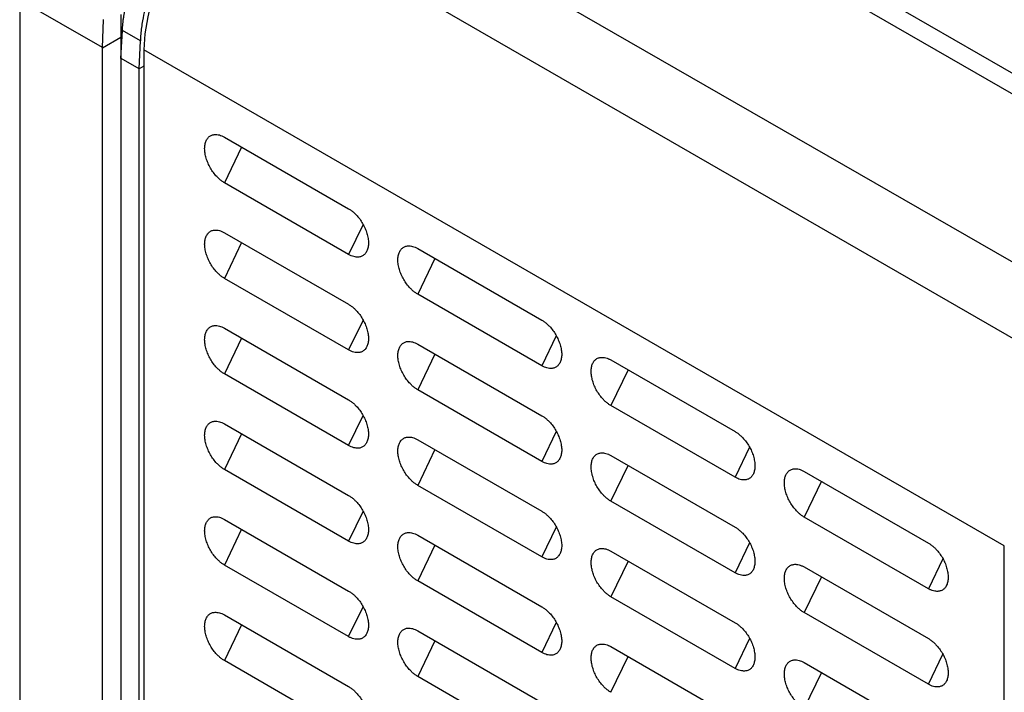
# Model space of a CAD drawing. Header units: millimetres. Extents: x 185.5 to 214.8, y 173.6 to 227.8.
# Tile 9 of 17: x 192.4 to 200, y 208.4 to 213.6. Entities that reach past the tile are written whole.
import ezdxf

# ---------------------------------------------------------------- set-up
doc = ezdxf.new("R2010")
doc.units = ezdxf.units.MM

msp = doc.modelspace()

# ---------------------------------------------------------------- linework, layer by layer
at = {"color": 7, "linetype": 'Continuous', "lineweight": 25}
for p, q in [((194.6855, 216.2538), (200.6086, 212.8384)), ((194.6149, 216.1356), (200.5381, 212.7202)), ((194.5591, 214.8742), (200.5381, 211.4266)), ((200.6641, 210.7661), (194.0531, 214.5822)), ((193.0266, 213.3744), (192.3914, 213.7409)), ((192.3914, 213.7409), (192.3914, 178.3043)), ((193.0278, 213.3737), (193.0358, 213.5902)), ((193.1692, 213.6299), (193.1692, 213.4553)), ((193.0278, 213.3737), (193.1692, 213.4553)), ((193.1692, 213.292), (193.1804, 213.5068)), ((193.1692, 213.4553), (193.1693, 213.2922)), ((193.3186, 213.427), (193.1804, 213.5068)), ((193.0289, 177.9491), (193.0266, 213.3744)), ((193.3107, 213.2104), (193.3186, 213.427)), ((193.1681, 177.8715), (193.1705, 213.2913)), ((193.3091, 213.2113), (193.1705, 213.2913)), ((199.9575, 209.5425), (193.346, 213.3574)), ((193.346, 213.3574), (193.346, 181.7534)), ((193.3091, 177.793), (193.3091, 213.2113)), ((193.9647, 212.6859), (194.9193, 212.135)), ((194.9193, 211.7838), (193.9647, 212.3348)), ((193.9647, 211.9509), (194.9193, 211.4)), ((195.4497, 211.8289), (196.4043, 211.278)), ((194.9193, 211.0488), (193.9647, 211.5998)), ((196.4043, 210.9268), (195.4497, 211.4777)), ((193.9647, 211.216), (194.9193, 210.665)), ((195.4497, 211.0939), (196.4043, 210.543)), ((196.9346, 210.9719), (197.8892, 210.4209)), ((194.9193, 210.3139), (193.9647, 210.8648)), ((196.4043, 210.1918), (195.4497, 210.7428)), ((197.8892, 210.0698), (196.9346, 210.6207)), ((193.9647, 210.481), (194.9193, 209.93)), ((195.4497, 210.3589), (196.4043, 209.808)), ((196.9346, 210.2369), (197.8892, 209.686)), ((194.9193, 209.5789), (193.9647, 210.1298)), ((198.4195, 210.1149), (199.3741, 209.5639)), ((196.4043, 209.4569), (195.4497, 210.0078)), ((197.8892, 209.3348), (196.9346, 209.8858)), ((193.9647, 209.746), (194.9193, 209.1951)), ((199.3741, 209.2128), (198.4195, 209.7637)), ((195.4497, 209.624), (196.4043, 209.073)), ((199.9575, 198.2312), (199.9575, 209.5425)), ((196.9346, 209.5019), (197.8892, 208.951)), ((194.9193, 208.8439), (193.9647, 209.3949)), ((198.4195, 209.3799), (199.3741, 208.829)), ((196.4043, 208.7219), (195.4497, 209.2728)), ((197.8892, 208.5998), (196.9346, 209.1508)), ((193.9647, 209.011), (194.9193, 208.4601)), ((199.3741, 208.4778), (198.4195, 209.0287)), ((195.4497, 208.889), (196.4043, 208.3381)), ((196.9346, 208.767), (197.8892, 208.216)), ((194.9193, 208.1089), (193.9647, 208.6599)), ((198.4195, 208.6449), (199.3741, 208.094)), ((196.4043, 207.9869), (195.4497, 208.5378))]:
    msp.add_line(p, q, dxfattribs=at)
at = {"color": 8, "linetype": 'Continuous', "lineweight": 25}
for p, q in [((193.1692, 213.4553), (193.1775, 213.4505)), ((193.346, 213.2322), (193.3091, 213.2113)), ((194.0967, 212.6097), (193.9647, 212.3348)), ((195.03, 212.0143), (194.9193, 211.7838)), ((194.0967, 211.8748), (193.9647, 211.5998)), ((195.5817, 211.7527), (195.4497, 211.4777)), ((195.03, 211.2793), (194.9193, 211.0488)), ((194.0967, 211.1398), (193.9647, 210.8648)), ((196.5149, 211.1573), (196.4043, 210.9268)), ((195.5817, 211.0178), (195.4497, 210.7428)), ((197.0666, 210.8957), (196.9346, 210.6207)), ((194.9193, 210.3139), (195.03, 210.5443)), ((196.5149, 210.4223), (196.4043, 210.1918)), ((194.0967, 210.4048), (193.9647, 210.1298)), ((195.5817, 210.2828), (195.4497, 210.0078)), ((197.9998, 210.3003), (197.8892, 210.0698)), ((196.9346, 209.8858), (197.0666, 210.1607)), ((198.5515, 210.0387), (198.4195, 209.7637)), ((195.03, 209.8094), (194.9193, 209.5789)), ((194.0967, 209.6698), (193.9647, 209.3949)), ((196.5149, 209.6873), (196.4043, 209.4569)), ((195.5817, 209.5478), (195.4497, 209.2728)), ((197.9998, 209.5653), (197.8892, 209.3348)), ((199.4847, 209.4432), (199.3741, 209.2128)), ((197.0666, 209.4258), (196.9346, 209.1508)), ((198.5515, 209.3037), (198.4195, 209.0287)), ((194.9193, 208.8439), (195.03, 209.0744)), ((194.0967, 208.9349), (193.9647, 208.6599)), ((196.5149, 208.9523), (196.4043, 208.7219)), ((197.9998, 208.8303), (197.8892, 208.5998)), ((195.5817, 208.8128), (195.4497, 208.5378)), ((196.9346, 208.4158), (197.0666, 208.6908)), ((199.3741, 208.4778), (199.4847, 208.7083)), ((198.5515, 208.5687), (198.4195, 208.2938))]:
    msp.add_line(p, q, dxfattribs=at)
at = {"color": 7, "linetype": 'Continuous', "lineweight": 25}
for points, knots in [([(193.1804, 213.5068), (193.1809, 213.515), (193.1818, 213.5316), (193.1841, 213.5567), (193.1869, 213.5821), (193.1903, 213.6078), (193.1944, 213.6337), (193.2024, 213.6787), (193.2168, 213.7435), (193.2418, 213.8297), (193.2729, 213.9174), (193.3233, 214.0362), (193.4007, 214.1827), (193.4941, 214.3189), (193.5754, 214.4179), (193.6381, 214.4854), (193.7022, 214.5466), (193.7591, 214.5943), (193.8087, 214.6313), (193.8505, 214.6598), (193.8784, 214.6765), (193.8924, 214.6848)], [0, 0, 0, 0, 0.019545, 0.039058, 0.058555, 0.078054, 0.097572, 0.117126, 0.178931, 0.24077, 0.30497, 0.369205, 0.500012, 0.630819, 0.695017, 0.75925, 0.821054, 0.882891, 0.921943, 0.960933, 1, 1, 1, 1]), ([(194.0189, 214.6118), (194.0119, 214.6077), (193.9979, 214.5995), (193.977, 214.5863), (193.9562, 214.5725), (193.9354, 214.5579), (193.9146, 214.5427), (193.8791, 214.5154), (193.8292, 214.4733), (193.7655, 214.4119), (193.7033, 214.3441), (193.6227, 214.2447), (193.5306, 214.1077), (193.4547, 213.9604), (193.4058, 213.8407), (193.3756, 213.7524), (193.3518, 213.6656), (193.3363, 213.5914), (193.3268, 213.5288), (193.3212, 213.4771), (193.3195, 213.4437), (193.3186, 213.427)], [0, 0, 0, 0, 0.019544, 0.039056, 0.058553, 0.078051, 0.097568, 0.117122, 0.178925, 0.240762, 0.30496, 0.369194, 0.5, 0.630808, 0.695007, 0.759242, 0.821047, 0.882887, 0.92194, 0.960932, 1, 1, 1, 1]), ([(194.0531, 214.5822), (193.9606, 214.5287), (193.868, 214.4541), (193.697, 214.2736), (193.6186, 214.1678), (193.4877, 213.941), (193.4353, 213.8202), (193.3644, 213.5818), (193.346, 213.4643), (193.346, 213.3574)], [0, 0, 0, 0, 0.25, 0.25, 0.5, 0.5, 0.75, 0.75, 1, 1, 1, 1]), ([(193.9647, 212.3348), (193.9614, 212.3368), (193.9548, 212.3407), (193.945, 212.3476), (193.9353, 212.3551), (193.9256, 212.3633), (193.916, 212.3723), (193.9004, 212.3881), (193.8797, 212.4126), (193.8566, 212.4478), (193.8376, 212.4855), (193.8236, 212.5242), (193.8147, 212.5625), (193.8117, 212.5986), (193.8147, 212.6313), (193.8236, 212.6593), (193.8376, 212.682), (193.8565, 212.6977), (193.8797, 212.7062), (193.9033, 212.707), (193.9254, 212.7029), (193.945, 212.6964), (193.9581, 212.6894), (193.9647, 212.6859)], [0, 0, 0, 0, 0.0207851, 0.0414846, 0.0621885, 0.0829867, 0.1039679, 0.1252187, 0.1881058, 0.2500829, 0.3120314, 0.3750202, 0.4379573, 0.5000321, 0.5620294, 0.6250441, 0.6879554, 0.7499814, 0.8118811, 0.8748456, 0.9170237, 0.9585034, 1, 1, 1, 1]), ([(194.9193, 212.135), (194.9226, 212.133), (194.9292, 212.129), (194.9391, 212.1222), (194.9488, 212.1146), (194.9585, 212.1064), (194.9681, 212.0975), (194.9837, 212.0816), (195.0044, 212.0571), (195.0275, 212.0219), (195.0465, 211.9843), (195.0605, 211.9455), (195.0694, 211.9072), (195.0723, 211.8711), (195.0694, 211.8384), (195.0605, 211.8104), (195.0465, 211.7878), (195.0275, 211.772), (195.0044, 211.7635), (194.9808, 211.7628), (194.9587, 211.7668), (194.9391, 211.7733), (194.9259, 211.7803), (194.9193, 211.7838)], [0, 0, 0, 0, 0.020785, 0.041484, 0.062188, 0.082986, 0.103968, 0.125218, 0.188106, 0.250083, 0.312031, 0.37502, 0.437957, 0.500032, 0.562029, 0.625044, 0.687955, 0.749981, 0.811881, 0.874846, 0.917024, 0.958504, 1, 1, 1, 1]), ([(193.9647, 211.5998), (193.9614, 211.6018), (193.9548, 211.6057), (193.945, 211.6126), (193.9353, 211.6201), (193.9256, 211.6284), (193.916, 211.6373), (193.9004, 211.6531), (193.8797, 211.6776), (193.8566, 211.7128), (193.8376, 211.7505), (193.8236, 211.7893), (193.8147, 211.8276), (193.8117, 211.8637), (193.8147, 211.8963), (193.8236, 211.9243), (193.8376, 211.947), (193.8565, 211.9628), (193.8797, 211.9713), (193.9033, 211.972), (193.9254, 211.968), (193.945, 211.9614), (193.9581, 211.9544), (193.9647, 211.9509)], [0, 0, 0, 0, 0.020785, 0.041485, 0.062188, 0.082987, 0.103968, 0.125219, 0.188106, 0.250083, 0.312031, 0.37502, 0.437957, 0.500032, 0.562029, 0.625044, 0.687955, 0.749981, 0.811881, 0.874846, 0.917024, 0.958503, 1, 1, 1, 1]), ([(195.4497, 211.4777), (195.4464, 211.4797), (195.4398, 211.4837), (195.4299, 211.4906), (195.4202, 211.4981), (195.4105, 211.5063), (195.4009, 211.5153), (195.3853, 211.5311), (195.3646, 211.5556), (195.3415, 211.5908), (195.3225, 211.6285), (195.3085, 211.6672), (195.2996, 211.7055), (195.2967, 211.7416), (195.2996, 211.7743), (195.3085, 211.8023), (195.3225, 211.8249), (195.3415, 211.8407), (195.3646, 211.8492), (195.3882, 211.85), (195.4103, 211.8459), (195.4299, 211.8394), (195.4431, 211.8324), (195.4497, 211.8289)], [0, 0, 0, 0, 0.020785, 0.041484, 0.062188, 0.082986, 0.103968, 0.125218, 0.188106, 0.250083, 0.312031, 0.37502, 0.437957, 0.500032, 0.562029, 0.625044, 0.687956, 0.749981, 0.811881, 0.874846, 0.917024, 0.958504, 1, 1, 1, 1]), ([(194.9193, 211.4), (194.9226, 211.398), (194.9292, 211.394), (194.9391, 211.3872), (194.9488, 211.3797), (194.9585, 211.3714), (194.9681, 211.3625), (194.9837, 211.3467), (195.0044, 211.3221), (195.0275, 211.2869), (195.0465, 211.2493), (195.0605, 211.2105), (195.0694, 211.1722), (195.0723, 211.1361), (195.0694, 211.1034), (195.0605, 211.0754), (195.0465, 211.0528), (195.0275, 211.037), (195.0044, 211.0285), (194.9808, 211.0278), (194.9587, 211.0318), (194.9391, 211.0383), (194.9259, 211.0453), (194.9193, 211.0488)], [0, 0, 0, 0, 0.020785, 0.041484, 0.062188, 0.082986, 0.103968, 0.125218, 0.188106, 0.250083, 0.312031, 0.37502, 0.437957, 0.500032, 0.562029, 0.625044, 0.687955, 0.749981, 0.811881, 0.874846, 0.917024, 0.958504, 1, 1, 1, 1]), ([(196.4043, 211.278), (196.4076, 211.276), (196.4142, 211.272), (196.424, 211.2651), (196.4337, 211.2576), (196.4434, 211.2494), (196.453, 211.2405), (196.4686, 211.2246), (196.4893, 211.2001), (196.5125, 211.1649), (196.5314, 211.1273), (196.5454, 211.0885), (196.5543, 211.0502), (196.5573, 211.0141), (196.5543, 210.9814), (196.5454, 210.9534), (196.5314, 210.9308), (196.5125, 210.915), (196.4893, 210.9065), (196.4657, 210.9058), (196.4436, 210.9098), (196.4241, 210.9163), (196.4109, 210.9233), (196.4043, 210.9268)], [0, 0, 0, 0, 0.020785, 0.041484, 0.062188, 0.082986, 0.103967, 0.125218, 0.188106, 0.250083, 0.312031, 0.37502, 0.437957, 0.500032, 0.56203, 0.625044, 0.687956, 0.749982, 0.811881, 0.874846, 0.917024, 0.958504, 1, 1, 1, 1]), ([(193.9647, 210.8648), (193.9614, 210.8668), (193.9548, 210.8708), (193.945, 210.8776), (193.9353, 210.8852), (193.9256, 210.8934), (193.916, 210.9023), (193.9004, 210.9182), (193.8797, 210.9427), (193.8566, 210.9779), (193.8376, 211.0155), (193.8236, 211.0543), (193.8147, 211.0926), (193.8117, 211.1287), (193.8147, 211.1614), (193.8236, 211.1894), (193.8376, 211.212), (193.8565, 211.2278), (193.8797, 211.2363), (193.9033, 211.237), (193.9254, 211.233), (193.945, 211.2265), (193.9581, 211.2195), (193.9647, 211.216)], [0, 0, 0, 0, 0.020785, 0.041485, 0.062188, 0.082987, 0.103968, 0.125219, 0.188106, 0.250083, 0.312031, 0.37502, 0.437957, 0.500032, 0.562029, 0.625044, 0.687955, 0.749981, 0.811881, 0.874846, 0.917024, 0.958503, 1, 1, 1, 1]), ([(195.4497, 210.7428), (195.4464, 210.7448), (195.4398, 210.7487), (195.4299, 210.7556), (195.4202, 210.7631), (195.4105, 210.7713), (195.4009, 210.7803), (195.3853, 210.7961), (195.3646, 210.8206), (195.3415, 210.8558), (195.3225, 210.8935), (195.3085, 210.9323), (195.2996, 210.9705), (195.2967, 211.0066), (195.2996, 211.0393), (195.3085, 211.0673), (195.3225, 211.09), (195.3415, 211.1057), (195.3646, 211.1143), (195.3882, 211.115), (195.4103, 211.111), (195.4299, 211.1044), (195.4431, 211.0974), (195.4497, 211.0939)], [0, 0, 0, 0, 0.020785, 0.0414844, 0.0621882, 0.0829863, 0.1039676, 0.1252183, 0.1881057, 0.2500828, 0.3120312, 0.3750201, 0.4379572, 0.5000321, 0.5620295, 0.6250442, 0.6879555, 0.7499815, 0.8118812, 0.874846, 0.9170241, 0.9585036, 1, 1, 1, 1]), ([(196.9346, 210.6207), (196.9313, 210.6227), (196.9247, 210.6267), (196.9149, 210.6336), (196.9051, 210.6411), (196.8954, 210.6493), (196.8859, 210.6582), (196.8702, 210.6741), (196.8495, 210.6986), (196.8264, 210.7338), (196.8074, 210.7714), (196.7935, 210.8102), (196.7845, 210.8485), (196.7816, 210.8846), (196.7845, 210.9173), (196.7934, 210.9453), (196.8074, 210.9679), (196.8264, 210.9837), (196.8495, 210.9922), (196.8732, 210.9929), (196.8953, 210.9889), (196.9148, 210.9824), (196.928, 210.9754), (196.9346, 210.9719)], [0, 0, 0, 0, 0.020785, 0.041484, 0.062188, 0.082986, 0.103967, 0.125218, 0.188106, 0.250083, 0.312031, 0.37502, 0.437957, 0.500032, 0.56203, 0.625044, 0.687956, 0.749982, 0.811881, 0.874846, 0.917024, 0.958504, 1, 1, 1, 1]), ([(194.9193, 210.665), (194.9226, 210.663), (194.9292, 210.6591), (194.9391, 210.6522), (194.9488, 210.6447), (194.9585, 210.6364), (194.9681, 210.6275), (194.9837, 210.6117), (195.0044, 210.5872), (195.0275, 210.552), (195.0465, 210.5143), (195.0605, 210.4755), (195.0694, 210.4372), (195.0723, 210.4012), (195.0694, 210.3685), (195.0605, 210.3405), (195.0465, 210.3178), (195.0275, 210.3021), (195.0044, 210.2935), (194.9808, 210.2928), (194.9587, 210.2968), (194.9391, 210.3034), (194.9259, 210.3104), (194.9193, 210.3139)], [0, 0, 0, 0, 0.020785, 0.041484, 0.062188, 0.082986, 0.103968, 0.125218, 0.188106, 0.250083, 0.312031, 0.37502, 0.437957, 0.500032, 0.562029, 0.625044, 0.687955, 0.749981, 0.811881, 0.874846, 0.917024, 0.958504, 1, 1, 1, 1]), ([(193.9647, 210.1298), (193.9614, 210.1318), (193.9548, 210.1358), (193.945, 210.1427), (193.9353, 210.1502), (193.9256, 210.1584), (193.916, 210.1673), (193.9004, 210.1832), (193.8797, 210.2077), (193.8566, 210.2429), (193.8376, 210.2805), (193.8236, 210.3193), (193.8147, 210.3576), (193.8117, 210.3937), (193.8147, 210.4264), (193.8236, 210.4544), (193.8376, 210.477), (193.8565, 210.4928), (193.8797, 210.5013), (193.9033, 210.502), (193.9254, 210.498), (193.945, 210.4915), (193.9581, 210.4845), (193.9647, 210.481)], [0, 0, 0, 0, 0.020785, 0.041485, 0.062188, 0.082987, 0.103968, 0.125219, 0.188106, 0.250083, 0.312031, 0.37502, 0.437957, 0.500032, 0.562029, 0.625044, 0.687955, 0.749981, 0.811881, 0.874846, 0.917024, 0.958503, 1, 1, 1, 1]), ([(196.4043, 210.543), (196.4076, 210.541), (196.4142, 210.537), (196.424, 210.5302), (196.4337, 210.5226), (196.4434, 210.5144), (196.453, 210.5055), (196.4686, 210.4896), (196.4893, 210.4651), (196.5125, 210.4299), (196.5314, 210.3923), (196.5454, 210.3535), (196.5543, 210.3152), (196.5573, 210.2791), (196.5543, 210.2464), (196.5454, 210.2184), (196.5314, 210.1958), (196.5125, 210.18), (196.4893, 210.1715), (196.4657, 210.1708), (196.4436, 210.1748), (196.4241, 210.1813), (196.4109, 210.1883), (196.4043, 210.1918)], [0, 0, 0, 0, 0.0207849, 0.0414842, 0.062188, 0.0829861, 0.1039673, 0.125218, 0.1881056, 0.2500827, 0.3120312, 0.3750201, 0.4379572, 0.5000321, 0.5620296, 0.6250442, 0.6879556, 0.7499815, 0.8118812, 0.8748463, 0.9170243, 0.9585038, 1, 1, 1, 1]), ([(197.8892, 210.4209), (197.8925, 210.419), (197.8991, 210.415), (197.9089, 210.4081), (197.9187, 210.4006), (197.9283, 210.3924), (197.9379, 210.3834), (197.9536, 210.3676), (197.9743, 210.3431), (197.9974, 210.3079), (198.0163, 210.2702), (198.0303, 210.2315), (198.0392, 210.1932), (198.0422, 210.1571), (198.0392, 210.1244), (198.0303, 210.0964), (198.0163, 210.0737), (197.9974, 210.058), (197.9743, 210.0495), (197.9506, 210.0487), (197.9285, 210.0528), (197.909, 210.0593), (197.8958, 210.0663), (197.8892, 210.0698)], [0, 0, 0, 0, 0.020785, 0.041484, 0.062188, 0.082986, 0.103967, 0.125218, 0.188106, 0.250083, 0.312031, 0.37502, 0.437957, 0.500032, 0.56203, 0.625044, 0.687956, 0.749982, 0.811881, 0.874847, 0.917025, 0.958504, 1, 1, 1, 1]), ([(195.4497, 210.0078), (195.4464, 210.0098), (195.4398, 210.0137), (195.4299, 210.0206), (195.4202, 210.0281), (195.4105, 210.0364), (195.4009, 210.0453), (195.3853, 210.0611), (195.3646, 210.0856), (195.3415, 210.1209), (195.3225, 210.1585), (195.3085, 210.1973), (195.2996, 210.2356), (195.2967, 210.2717), (195.2996, 210.3044), (195.3085, 210.3324), (195.3225, 210.355), (195.3415, 210.3708), (195.3646, 210.3793), (195.3882, 210.38), (195.4103, 210.376), (195.4299, 210.3695), (195.4431, 210.3624), (195.4497, 210.3589)], [0, 0, 0, 0, 0.020785, 0.0414844, 0.0621882, 0.0829863, 0.1039676, 0.1252183, 0.1881057, 0.2500828, 0.3120312, 0.3750201, 0.4379572, 0.5000321, 0.5620295, 0.6250442, 0.6879555, 0.7499815, 0.8118812, 0.874846, 0.9170241, 0.9585036, 1, 1, 1, 1]), ([(196.9346, 209.8858), (196.9313, 209.8877), (196.9247, 209.8917), (196.9149, 209.8986), (196.9051, 209.9061), (196.8954, 209.9143), (196.8859, 209.9233), (196.8702, 209.9391), (196.8495, 209.9636), (196.8264, 209.9988), (196.8074, 210.0365), (196.7935, 210.0752), (196.7845, 210.1135), (196.7816, 210.1496), (196.7845, 210.1823), (196.7934, 210.2103), (196.8074, 210.2329), (196.8264, 210.2487), (196.8495, 210.2572), (196.8732, 210.258), (196.8953, 210.2539), (196.9148, 210.2474), (196.928, 210.2404), (196.9346, 210.2369)], [0, 0, 0, 0, 0.020785, 0.041484, 0.062188, 0.082986, 0.103967, 0.125218, 0.188106, 0.250083, 0.312031, 0.37502, 0.437957, 0.500032, 0.56203, 0.625044, 0.687956, 0.749982, 0.811881, 0.874846, 0.917024, 0.958504, 1, 1, 1, 1]), ([(198.4195, 209.7637), (198.4162, 209.7657), (198.4096, 209.7697), (198.3998, 209.7765), (198.39, 209.7841), (198.3804, 209.7923), (198.3708, 209.8012), (198.3551, 209.8171), (198.3344, 209.8416), (198.3113, 209.8768), (198.2924, 209.9144), (198.2784, 209.9532), (198.2695, 209.9915), (198.2665, 210.0276), (198.2695, 210.0603), (198.2784, 210.0883), (198.2924, 210.1109), (198.3113, 210.1267), (198.3344, 210.1352), (198.3581, 210.1359), (198.3802, 210.1319), (198.3997, 210.1254), (198.4129, 210.1184), (198.4195, 210.1149)], [0, 0, 0, 0, 0.020785, 0.041484, 0.062188, 0.082986, 0.103967, 0.125218, 0.188106, 0.250083, 0.312031, 0.37502, 0.437957, 0.500032, 0.56203, 0.625044, 0.687956, 0.749982, 0.811881, 0.874847, 0.917025, 0.958504, 1, 1, 1, 1]), ([(194.9193, 209.93), (194.9226, 209.9281), (194.9292, 209.9241), (194.9391, 209.9172), (194.9488, 209.9097), (194.9585, 209.9015), (194.9681, 209.8925), (194.9837, 209.8767), (195.0044, 209.8522), (195.0275, 209.817), (195.0465, 209.7793), (195.0605, 209.7406), (195.0694, 209.7023), (195.0723, 209.6662), (195.0694, 209.6335), (195.0605, 209.6055), (195.0465, 209.5829), (195.0275, 209.5671), (195.0044, 209.5586), (194.9808, 209.5578), (194.9587, 209.5619), (194.9391, 209.5684), (194.9259, 209.5754), (194.9193, 209.5789)], [0, 0, 0, 0, 0.020785, 0.0414845, 0.0621883, 0.0829864, 0.1039677, 0.1252184, 0.1881057, 0.2500828, 0.3120313, 0.3750202, 0.4379573, 0.5000321, 0.5620295, 0.6250441, 0.6879555, 0.7499815, 0.8118811, 0.8748459, 0.917024, 0.9585036, 1, 1, 1, 1]), ([(196.4043, 209.808), (196.4076, 209.806), (196.4142, 209.8021), (196.424, 209.7952), (196.4337, 209.7877), (196.4434, 209.7794), (196.453, 209.7705), (196.4686, 209.7547), (196.4893, 209.7301), (196.5125, 209.6949), (196.5314, 209.6573), (196.5454, 209.6185), (196.5543, 209.5802), (196.5573, 209.5441), (196.5543, 209.5114), (196.5454, 209.4834), (196.5314, 209.4608), (196.5125, 209.445), (196.4893, 209.4365), (196.4657, 209.4358), (196.4436, 209.4398), (196.4241, 209.4463), (196.4109, 209.4534), (196.4043, 209.4569)], [0, 0, 0, 0, 0.0207849, 0.0414842, 0.062188, 0.0829861, 0.1039673, 0.125218, 0.1881056, 0.2500827, 0.3120312, 0.3750201, 0.4379572, 0.5000321, 0.5620296, 0.6250442, 0.6879556, 0.7499815, 0.8118812, 0.8748463, 0.9170243, 0.9585038, 1, 1, 1, 1]), ([(193.9647, 209.3949), (193.9614, 209.3968), (193.9548, 209.4008), (193.945, 209.4077), (193.9353, 209.4152), (193.9256, 209.4234), (193.916, 209.4324), (193.9004, 209.4482), (193.8797, 209.4727), (193.8566, 209.5079), (193.8376, 209.5456), (193.8236, 209.5843), (193.8147, 209.6226), (193.8117, 209.6587), (193.8147, 209.6914), (193.8236, 209.7194), (193.8376, 209.7421), (193.8565, 209.7578), (193.8797, 209.7663), (193.9033, 209.7671), (193.9254, 209.763), (193.945, 209.7565), (193.9581, 209.7495), (193.9647, 209.746)], [0, 0, 0, 0, 0.020785, 0.041485, 0.062188, 0.082987, 0.103968, 0.125219, 0.188106, 0.250083, 0.312031, 0.37502, 0.437957, 0.500032, 0.562029, 0.625044, 0.687955, 0.749981, 0.811881, 0.874846, 0.917024, 0.958503, 1, 1, 1, 1]), ([(197.8892, 209.686), (197.8925, 209.684), (197.8991, 209.68), (197.9089, 209.6731), (197.9187, 209.6656), (197.9283, 209.6574), (197.9379, 209.6485), (197.9536, 209.6326), (197.9743, 209.6081), (197.9974, 209.5729), (198.0163, 209.5353), (198.0303, 209.4965), (198.0392, 209.4582), (198.0422, 209.4221), (198.0392, 209.3894), (198.0303, 209.3614), (198.0163, 209.3388), (197.9974, 209.323), (197.9743, 209.3145), (197.9506, 209.3138), (197.9285, 209.3178), (197.909, 209.3243), (197.8958, 209.3313), (197.8892, 209.3348)], [0, 0, 0, 0, 0.020785, 0.041484, 0.062188, 0.082986, 0.103967, 0.125218, 0.188106, 0.250083, 0.312031, 0.37502, 0.437957, 0.500032, 0.56203, 0.625044, 0.687956, 0.749982, 0.811881, 0.874847, 0.917025, 0.958504, 1, 1, 1, 1]), ([(195.4497, 209.2728), (195.4464, 209.2748), (195.4398, 209.2788), (195.4299, 209.2856), (195.4202, 209.2932), (195.4105, 209.3014), (195.4009, 209.3103), (195.3853, 209.3262), (195.3646, 209.3507), (195.3415, 209.3859), (195.3225, 209.4235), (195.3085, 209.4623), (195.2996, 209.5006), (195.2967, 209.5367), (195.2996, 209.5694), (195.3085, 209.5974), (195.3225, 209.62), (195.3415, 209.6358), (195.3646, 209.6443), (195.3882, 209.645), (195.4103, 209.641), (195.4299, 209.6345), (195.4431, 209.6275), (195.4497, 209.624)], [0, 0, 0, 0, 0.020785, 0.041484, 0.062188, 0.082986, 0.103968, 0.125218, 0.188106, 0.250083, 0.312031, 0.37502, 0.437957, 0.500032, 0.562029, 0.625044, 0.687956, 0.749981, 0.811881, 0.874846, 0.917024, 0.958504, 1, 1, 1, 1]), ([(196.9346, 209.1508), (196.9313, 209.1528), (196.9247, 209.1567), (196.9149, 209.1636), (196.9051, 209.1711), (196.8954, 209.1794), (196.8859, 209.1883), (196.8702, 209.2041), (196.8495, 209.2286), (196.8264, 209.2638), (196.8074, 209.3015), (196.7935, 209.3403), (196.7845, 209.3786), (196.7816, 209.4146), (196.7845, 209.4473), (196.7934, 209.4753), (196.8074, 209.498), (196.8264, 209.5137), (196.8495, 209.5223), (196.8732, 209.523), (196.8953, 209.519), (196.9148, 209.5124), (196.928, 209.5054), (196.9346, 209.5019)], [0, 0, 0, 0, 0.020785, 0.041484, 0.062188, 0.082986, 0.103967, 0.125218, 0.188106, 0.250083, 0.312031, 0.37502, 0.437957, 0.500032, 0.56203, 0.625044, 0.687956, 0.749982, 0.811881, 0.874846, 0.917024, 0.958504, 1, 1, 1, 1]), ([(199.3741, 209.5639), (199.3774, 209.5619), (199.384, 209.558), (199.3938, 209.5511), (199.4036, 209.5436), (199.4133, 209.5353), (199.4228, 209.5264), (199.4385, 209.5106), (199.4592, 209.4861), (199.4823, 209.4509), (199.5013, 209.4132), (199.5152, 209.3744), (199.5242, 209.3361), (199.5271, 209.3001), (199.5242, 209.2674), (199.5153, 209.2394), (199.5013, 209.2167), (199.4823, 209.201), (199.4592, 209.1924), (199.4355, 209.1917), (199.4134, 209.1957), (199.3939, 209.2023), (199.3807, 209.2093), (199.3741, 209.2128)], [0, 0, 0, 0, 0.020785, 0.041484, 0.062187, 0.082985, 0.103966, 0.125217, 0.188105, 0.250083, 0.312031, 0.37502, 0.437957, 0.500032, 0.56203, 0.625044, 0.687956, 0.749982, 0.811881, 0.874847, 0.917025, 0.958504, 1, 1, 1, 1]), ([(198.4195, 209.0287), (198.4162, 209.0307), (198.4096, 209.0347), (198.3998, 209.0416), (198.39, 209.0491), (198.3804, 209.0573), (198.3708, 209.0662), (198.3551, 209.0821), (198.3344, 209.1066), (198.3113, 209.1418), (198.2924, 209.1794), (198.2784, 209.2182), (198.2695, 209.2565), (198.2665, 209.2926), (198.2695, 209.3253), (198.2784, 209.3533), (198.2924, 209.3759), (198.3113, 209.3917), (198.3344, 209.4002), (198.3581, 209.4009), (198.3802, 209.3969), (198.3997, 209.3904), (198.4129, 209.3834), (198.4195, 209.3799)], [0, 0, 0, 0, 0.020785, 0.041484, 0.062188, 0.082986, 0.103967, 0.125218, 0.188106, 0.250083, 0.312031, 0.37502, 0.437957, 0.500032, 0.56203, 0.625044, 0.687956, 0.749982, 0.811881, 0.874847, 0.917025, 0.958504, 1, 1, 1, 1]), ([(194.9193, 209.1951), (194.9226, 209.1931), (194.9292, 209.1891), (194.9391, 209.1822), (194.9488, 209.1747), (194.9585, 209.1665), (194.9681, 209.1576), (194.9837, 209.1417), (195.0044, 209.1172), (195.0275, 209.082), (195.0465, 209.0444), (195.0605, 209.0056), (195.0694, 208.9673), (195.0723, 208.9312), (195.0694, 208.8985), (195.0605, 208.8705), (195.0465, 208.8479), (195.0275, 208.8321), (195.0044, 208.8236), (194.9808, 208.8229), (194.9587, 208.8269), (194.9391, 208.8334), (194.9259, 208.8404), (194.9193, 208.8439)], [0, 0, 0, 0, 0.020785, 0.041484, 0.062188, 0.082986, 0.103968, 0.125218, 0.188106, 0.250083, 0.312031, 0.37502, 0.437957, 0.500032, 0.562029, 0.625044, 0.687955, 0.749981, 0.811881, 0.874846, 0.917024, 0.958504, 1, 1, 1, 1]), ([(196.4043, 209.073), (196.4076, 209.071), (196.4142, 209.0671), (196.424, 209.0602), (196.4337, 209.0527), (196.4434, 209.0445), (196.453, 209.0355), (196.4686, 209.0197), (196.4893, 208.9952), (196.5125, 208.96), (196.5314, 208.9223), (196.5454, 208.8835), (196.5543, 208.8452), (196.5573, 208.8092), (196.5543, 208.7765), (196.5454, 208.7485), (196.5314, 208.7258), (196.5125, 208.7101), (196.4893, 208.7015), (196.4657, 208.7008), (196.4436, 208.7048), (196.4241, 208.7114), (196.4109, 208.7184), (196.4043, 208.7219)], [0, 0, 0, 0, 0.020785, 0.041484, 0.062188, 0.082986, 0.103967, 0.125218, 0.188106, 0.250083, 0.312031, 0.37502, 0.437957, 0.500032, 0.56203, 0.625044, 0.687956, 0.749982, 0.811881, 0.874846, 0.917024, 0.958504, 1, 1, 1, 1]), ([(193.9647, 208.6599), (193.9614, 208.6619), (193.9548, 208.6658), (193.945, 208.6727), (193.9353, 208.6802), (193.9256, 208.6885), (193.916, 208.6974), (193.9004, 208.7132), (193.8797, 208.7377), (193.8566, 208.7729), (193.8376, 208.8106), (193.8236, 208.8494), (193.8147, 208.8877), (193.8117, 208.9237), (193.8147, 208.9564), (193.8236, 208.9844), (193.8376, 209.0071), (193.8565, 209.0228), (193.8797, 209.0314), (193.9033, 209.0321), (193.9254, 209.0281), (193.945, 209.0215), (193.9581, 209.0145), (193.9647, 209.011)], [0, 0, 0, 0, 0.0207851, 0.0414846, 0.0621885, 0.0829867, 0.1039679, 0.1252187, 0.1881058, 0.2500829, 0.3120314, 0.3750202, 0.4379573, 0.5000321, 0.5620294, 0.6250441, 0.6879554, 0.7499814, 0.8118811, 0.8748456, 0.9170237, 0.9585034, 1, 1, 1, 1]), ([(195.4497, 208.5378), (195.4464, 208.5398), (195.4398, 208.5438), (195.4299, 208.5507), (195.4202, 208.5582), (195.4105, 208.5664), (195.4009, 208.5753), (195.3853, 208.5912), (195.3646, 208.6157), (195.3415, 208.6509), (195.3225, 208.6885), (195.3085, 208.7273), (195.2996, 208.7656), (195.2967, 208.8017), (195.2996, 208.8344), (195.3085, 208.8624), (195.3225, 208.885), (195.3415, 208.9008), (195.3646, 208.9093), (195.3882, 208.91), (195.4103, 208.906), (195.4299, 208.8995), (195.4431, 208.8925), (195.4497, 208.889)], [0, 0, 0, 0, 0.020785, 0.0414844, 0.0621882, 0.0829863, 0.1039676, 0.1252183, 0.1881057, 0.2500828, 0.3120312, 0.3750201, 0.4379572, 0.5000321, 0.5620295, 0.6250442, 0.6879555, 0.7499815, 0.8118812, 0.874846, 0.9170241, 0.9585036, 1, 1, 1, 1]), ([(197.8892, 208.951), (197.8925, 208.949), (197.8991, 208.945), (197.9089, 208.9382), (197.9187, 208.9306), (197.9283, 208.9224), (197.9379, 208.9135), (197.9536, 208.8976), (197.9743, 208.8731), (197.9974, 208.8379), (198.0163, 208.8003), (198.0303, 208.7615), (198.0392, 208.7232), (198.0422, 208.6871), (198.0392, 208.6544), (198.0303, 208.6264), (198.0163, 208.6038), (197.9974, 208.588), (197.9743, 208.5795), (197.9506, 208.5788), (197.9285, 208.5828), (197.909, 208.5893), (197.8958, 208.5963), (197.8892, 208.5998)], [0, 0, 0, 0, 0.020785, 0.041484, 0.062188, 0.082986, 0.103967, 0.125218, 0.188106, 0.250083, 0.312031, 0.37502, 0.437957, 0.500032, 0.56203, 0.625044, 0.687956, 0.749982, 0.811881, 0.874847, 0.917025, 0.958504, 1, 1, 1, 1]), ([(199.3741, 208.829), (199.3774, 208.827), (199.384, 208.823), (199.3938, 208.8161), (199.4036, 208.8086), (199.4133, 208.8004), (199.4228, 208.7914), (199.4385, 208.7756), (199.4592, 208.7511), (199.4823, 208.7159), (199.5013, 208.6782), (199.5152, 208.6395), (199.5242, 208.6012), (199.5271, 208.5651), (199.5242, 208.5324), (199.5153, 208.5044), (199.5013, 208.4818), (199.4823, 208.466), (199.4592, 208.4575), (199.4355, 208.4567), (199.4134, 208.4608), (199.3939, 208.4673), (199.3807, 208.4743), (199.3741, 208.4778)], [0, 0, 0, 0, 0.020785, 0.041484, 0.062187, 0.082985, 0.103966, 0.125217, 0.188105, 0.250083, 0.312031, 0.37502, 0.437957, 0.500032, 0.56203, 0.625044, 0.687956, 0.749982, 0.811881, 0.874847, 0.917025, 0.958504, 1, 1, 1, 1]), ([(196.9346, 208.4158), (196.9313, 208.4178), (196.9247, 208.4218), (196.9149, 208.4286), (196.9051, 208.4361), (196.8954, 208.4444), (196.8859, 208.4533), (196.8702, 208.4691), (196.8495, 208.4937), (196.8264, 208.5289), (196.8074, 208.5665), (196.7935, 208.6053), (196.7845, 208.6436), (196.7816, 208.6797), (196.7845, 208.7124), (196.7934, 208.7404), (196.8074, 208.763), (196.8264, 208.7788), (196.8495, 208.7873), (196.8732, 208.788), (196.8953, 208.784), (196.9148, 208.7775), (196.928, 208.7705), (196.9346, 208.767)], [0, 0, 0, 0, 0.020785, 0.041484, 0.062188, 0.082986, 0.103967, 0.125218, 0.188106, 0.250083, 0.312031, 0.37502, 0.437957, 0.500032, 0.56203, 0.625044, 0.687956, 0.749982, 0.811881, 0.874846, 0.917024, 0.958504, 1, 1, 1, 1]), ([(198.4195, 208.2938), (198.4162, 208.2957), (198.4096, 208.2997), (198.3998, 208.3066), (198.39, 208.3141), (198.3804, 208.3223), (198.3708, 208.3313), (198.3551, 208.3471), (198.3344, 208.3716), (198.3113, 208.4068), (198.2924, 208.4445), (198.2784, 208.4832), (198.2695, 208.5215), (198.2665, 208.5576), (198.2695, 208.5903), (198.2784, 208.6183), (198.2924, 208.641), (198.3113, 208.6567), (198.3344, 208.6652), (198.3581, 208.666), (198.3802, 208.6619), (198.3997, 208.6554), (198.4129, 208.6484), (198.4195, 208.6449)], [0, 0, 0, 0, 0.020785, 0.041484, 0.062188, 0.082986, 0.103967, 0.125218, 0.188106, 0.250083, 0.312031, 0.37502, 0.437957, 0.500032, 0.56203, 0.625044, 0.687956, 0.749982, 0.811881, 0.874847, 0.917025, 0.958504, 1, 1, 1, 1]), ([(194.9193, 208.4601), (194.9226, 208.4581), (194.9292, 208.4541), (194.9391, 208.4473), (194.9488, 208.4397), (194.9585, 208.4315), (194.9681, 208.4226), (194.9837, 208.4067), (195.0044, 208.3822), (195.0275, 208.347), (195.0465, 208.3094), (195.0605, 208.2706), (195.0694, 208.2323), (195.0723, 208.1962), (195.0694, 208.1635), (195.0605, 208.1355), (195.0465, 208.1129), (195.0275, 208.0971), (195.0044, 208.0886), (194.9808, 208.0879), (194.9587, 208.0919), (194.9391, 208.0984), (194.9259, 208.1054), (194.9193, 208.1089)], [0, 0, 0, 0, 0.020785, 0.041484, 0.062188, 0.082986, 0.103968, 0.125218, 0.188106, 0.250083, 0.312031, 0.37502, 0.437957, 0.500032, 0.562029, 0.625044, 0.687955, 0.749981, 0.811881, 0.874846, 0.917024, 0.958504, 1, 1, 1, 1])]:
    msp.add_open_spline(points, degree=3, knots=knots, dxfattribs=at)

doc.saveas('drawing.dxf')
